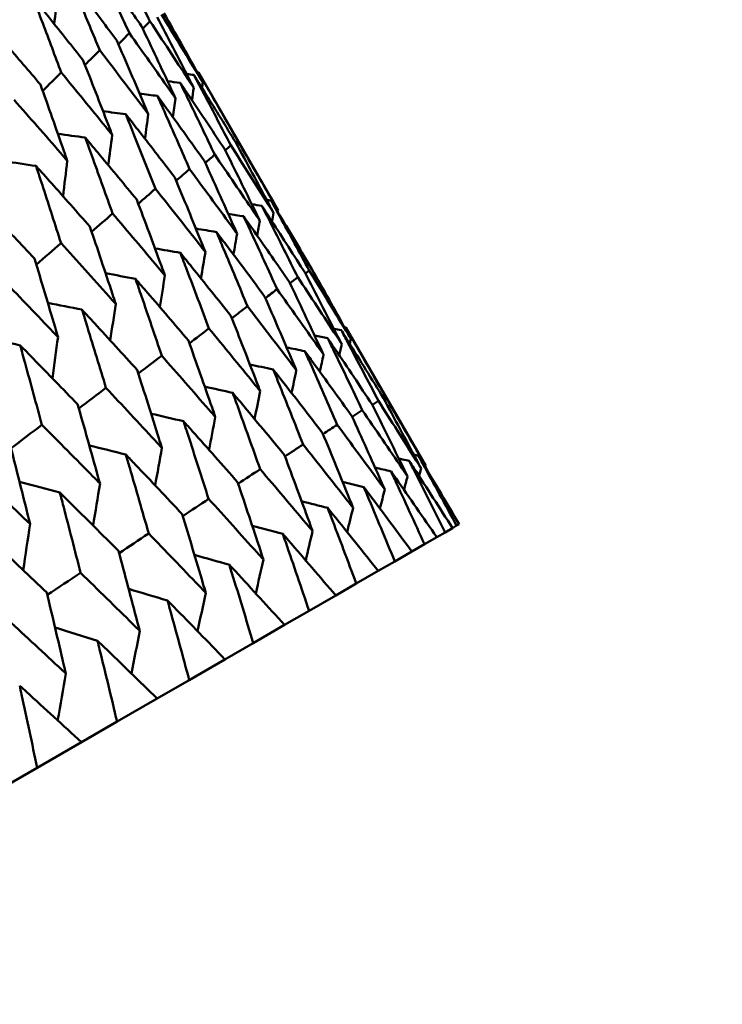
# Model space of a CAD drawing. Header units: millimetres. Extents: x 626 to 2725, y 57 to 2097.
# Tile 84 of 133: x 990 to 995, y 139 to 146. Entities that reach past the tile are written whole.
import ezdxf

# ---------------------------------------------------------------- set-up
doc = ezdxf.new("R2010")
doc.units = ezdxf.units.MM
doc.header["$LTSCALE"] = 10
doc.layers.add('Widoczne (ISO)', color=7, linetype='Continuous', lineweight=50)

msp = doc.modelspace()

# ---------------------------------------------------------------- linework, layer by layer
at = {"layer": 'Widoczne (ISO)'}
for p, q in [((991.1712, 145.6867), (991.768, 144.6531)), ((991.4526, 145.157), (991.4665, 145.1696)), ((991.9731, 144.1781), (992.0021, 144.2008)), ((992.2758, 143.7735), (992.8742, 142.7372)), ((992.5574, 143.2438), (992.5724, 143.2539)), ((992.4745, 143.193), (992.5198, 143.2235)), ((992.3235, 143.1031), (992.3989, 143.1537)), ((993.0191, 142.2386), (993.0747, 142.2707)), ((993.1059, 142.2888), (993.0747, 142.2707)), ((993.1059, 142.2888), (993.1245, 142.2995)), ((992.8644, 142.1493), (992.9567, 142.2026)), ((993.0191, 142.2386), (992.9567, 142.2026)), ((992.8644, 142.1493), (992.7711, 142.0954)), ((992.6423, 142.0211), (992.7711, 142.0954)), ((992.6423, 142.0211), (992.5185, 141.9496)), ((992.3538, 141.8545), (992.5185, 141.9496)), ((992.3538, 141.8545), (992.1999, 141.7657)), ((991.9999, 141.6502), (992.1999, 141.7657)), ((991.9999, 141.6502), (991.8166, 141.5444)), ((991.5822, 141.409), (991.8166, 141.5444)), ((991.5822, 141.409), (991.3702, 141.2866)), ((991.1022, 141.1319), (991.3702, 141.2866)), ((991.1022, 141.1319), (990.8623, 140.9934)), ((990.5618, 140.8199), (990.8623, 140.9934)), ((990.5618, 140.8199), (990.295, 140.6659)), ((989.9632, 140.4743), (990.295, 140.6659)), ((989.9632, 140.4743), (989.6706, 140.3053))]:
    msp.add_line(p, q, dxfattribs=at)
msp.add_circle((990.3219, 107.1577), 50, dxfattribs=at)
for points, knots in [([(990.5423, 146.5986), (990.573, 146.5382), (990.6035, 146.4777), (990.6925, 146.3012), (990.7506, 146.1849), (990.8084, 146.0685)], [0.03825175, 0.03825175, 0.03825175, 0.03825175, 0.06160817, 0.06160817, 0.10638617, 0.10638617, 0.10638617, 0.10638617]), ([(990.7452, 146.032), (990.6714, 146.1392), (990.5973, 146.2461), (990.4839, 146.4086), (990.4449, 146.4643), (990.4059, 146.5199)], [0.01681985, 0.01681985, 0.01681985, 0.01681985, 0.06159108, 0.06159108, 0.08495433, 0.08495433, 0.08495433, 0.08495433]), ([(990.4059, 146.5199), (990.4345, 146.4583), (990.463, 146.3966), (990.5459, 146.2165), (990.6001, 146.098), (990.6539, 145.9793)], [0.03825175, 0.03825175, 0.03825175, 0.03825175, 0.06160817, 0.06160817, 0.10638617, 0.10638617, 0.10638617, 0.10638617]), ([(990.5593, 145.9247), (990.4816, 146.0296), (990.4035, 146.1343), (990.2841, 146.2933), (990.2431, 146.3477), (990.202, 146.4021)], [0.01681985, 0.01681985, 0.01681985, 0.01681985, 0.06159108, 0.06159108, 0.08495433, 0.08495433, 0.08495433, 0.08495433]), ([(990.202, 146.4021), (990.2286, 146.3393), (990.255, 146.2765), (990.3319, 146.093), (990.3821, 145.9722), (990.432, 145.8512)], [0.03825175, 0.03825175, 0.03825175, 0.03825175, 0.06160817, 0.06160817, 0.10638617, 0.10638617, 0.10638617, 0.10638617]), ([(990.3065, 145.7787), (990.2249, 145.8814), (990.1429, 145.9838), (990.0176, 146.1394), (989.9745, 146.1927), (989.9314, 146.2459)], [0.01681985, 0.01681985, 0.01681985, 0.01681985, 0.06159108, 0.06159108, 0.08495433, 0.08495433, 0.08495433, 0.08495433]), ([(989.9314, 146.2459), (989.9559, 146.1819), (989.9804, 146.1179), (990.0514, 145.931), (990.0977, 145.808), (990.1437, 145.6847)], [0.03825175, 0.03825175, 0.03825175, 0.03825175, 0.06160817, 0.06160817, 0.10638617, 0.10638617, 0.10638617, 0.10638617]), ([(990.895, 146.1185), (990.9856, 145.971), (991.0756, 145.8232), (991.1782, 145.6531), (991.1914, 145.6312), (991.2046, 145.6092)], [0.02053386, 0.02053386, 0.02053386, 0.02053386, 0.08016461, 0.08016461, 0.08898694, 0.08898694, 0.08898694, 0.08898694]), ([(991.2046, 145.6092), (991.1922, 145.6316), (991.1798, 145.6539), (991.0834, 145.8275), (990.9987, 145.9785), (990.9134, 146.1291)], [0.07138254, 0.07138254, 0.07138254, 0.07138254, 0.08018544, 0.08018544, 0.13983561, 0.13983561, 0.13983561, 0.13983561]), ([(989.9878, 145.5947), (989.9023, 145.6951), (989.8165, 145.7953), (989.6854, 145.9476), (989.6403, 145.9997), (989.5952, 146.0518)], [0.01681985, 0.01681985, 0.01681985, 0.01681985, 0.06159108, 0.06159108, 0.08495433, 0.08495433, 0.08495433, 0.08495433]), ([(990.8084, 146.0685), (990.9043, 145.9241), (990.9996, 145.7793), (991.1083, 145.6127), (991.1223, 145.5913), (991.1363, 145.5698)], [0.02053386, 0.02053386, 0.02053386, 0.02053386, 0.08016461, 0.08016461, 0.08898694, 0.08898694, 0.08898694, 0.08898694]), ([(991.1363, 145.5698), (991.1247, 145.5926), (991.1131, 145.6154), (991.0227, 145.7925), (990.9433, 145.9465), (990.8634, 146.1002)], [0.07138254, 0.07138254, 0.07138254, 0.07138254, 0.08018544, 0.08018544, 0.13983561, 0.13983561, 0.13983561, 0.13983561]), ([(990.6539, 145.9793), (990.7551, 145.8379), (990.8556, 145.6962), (990.9703, 145.5331), (990.9851, 145.5121), (990.9999, 145.491)], [0.02053386, 0.02053386, 0.02053386, 0.02053386, 0.08016461, 0.08016461, 0.08898694, 0.08898694, 0.08898694, 0.08898694]), ([(990.9999, 145.491), (990.9891, 145.5143), (990.9782, 145.5375), (990.894, 145.7182), (990.8199, 145.8753), (990.7452, 146.032)], [0.07138254, 0.07138254, 0.07138254, 0.07138254, 0.08018544, 0.08018544, 0.13983561, 0.13983561, 0.13983561, 0.13983561]), ([(990.796, 145.3733), (990.7859, 145.397), (990.7759, 145.4207), (990.6976, 145.6048), (990.6288, 145.7649), (990.5593, 145.9247)], [0.07138254, 0.07138254, 0.07138254, 0.07138254, 0.08018544, 0.08018544, 0.13983561, 0.13983561, 0.13983561, 0.13983561]), ([(990.432, 145.8512), (990.5384, 145.7128), (990.6442, 145.5741), (990.7649, 145.4145), (990.7805, 145.3939), (990.796, 145.3733)], [0.02053386, 0.02053386, 0.02053386, 0.02053386, 0.08016461, 0.08016461, 0.08898694, 0.08898694, 0.08898694, 0.08898694]), ([(990.5254, 145.2171), (990.5161, 145.2412), (990.5068, 145.2653), (990.4345, 145.4529), (990.3708, 145.616), (990.3065, 145.7787)], [0.07138254, 0.07138254, 0.07138254, 0.07138254, 0.08018544, 0.08018544, 0.13983561, 0.13983561, 0.13983561, 0.13983561]), ([(990.1437, 145.6847), (990.2552, 145.5493), (990.3661, 145.4136), (990.4928, 145.2574), (990.5091, 145.2372), (990.5254, 145.2171)], [0.02053386, 0.02053386, 0.02053386, 0.02053386, 0.08016461, 0.08016461, 0.08898694, 0.08898694, 0.08898694, 0.08898694]), ([(991.4507, 145.1605), (991.3765, 145.2816), (991.3019, 145.4024), (991.197, 145.5711), (991.1671, 145.619), (991.137, 145.667)], [0.01259731, 0.01259731, 0.01259731, 0.01259731, 0.06159863, 0.06159863, 0.08110666, 0.08110666, 0.08110666, 0.08110666]), ([(991.137, 145.667), (991.1636, 145.617), (991.19, 145.5671), (991.2826, 145.3913), (991.3485, 145.2654), (991.4139, 145.1392)], [0.04208868, 0.04208868, 0.04208868, 0.04208868, 0.06158988, 0.06158988, 0.11059803, 0.11059803, 0.11059803, 0.11059803]), ([(991.1712, 145.6867), (991.1995, 145.6378), (991.2277, 145.5888), (991.3264, 145.4166), (991.3967, 145.2932), (991.4665, 145.1696)], [0.04208868, 0.04208868, 0.04208868, 0.04208868, 0.06158988, 0.06158988, 0.11059803, 0.11059803, 0.11059803, 0.11059803]), ([(990.1891, 145.023), (990.1806, 145.0475), (990.1721, 145.0721), (990.1055, 145.263), (990.047, 145.429), (989.9878, 145.5947)], [0.07138254, 0.07138254, 0.07138254, 0.07138254, 0.08018544, 0.08018544, 0.13983561, 0.13983561, 0.13983561, 0.13983561]), ([(991.3667, 145.1119), (991.2881, 145.2305), (991.2091, 145.3489), (991.0981, 145.514), (991.0664, 145.5609), (991.0346, 145.6079)], [0.01259731, 0.01259731, 0.01259731, 0.01259731, 0.06159863, 0.06159863, 0.08110666, 0.08110666, 0.08110666, 0.08110666]), ([(991.0346, 145.6079), (991.0594, 145.5569), (991.0841, 145.5059), (991.1706, 145.3267), (991.2321, 145.1982), (991.2932, 145.0695)], [0.04208868, 0.04208868, 0.04208868, 0.04208868, 0.06158988, 0.06158988, 0.11059803, 0.11059803, 0.11059803, 0.11059803]), ([(989.7901, 145.4805), (989.9066, 145.348), (990.0226, 145.2152), (990.155, 145.0624), (990.1721, 145.0427), (990.1891, 145.023)], [0.02053386, 0.02053386, 0.02053386, 0.02053386, 0.08016461, 0.08016461, 0.08898694, 0.08898694, 0.08898694, 0.08898694]), ([(991.2147, 145.0242), (991.1318, 145.1403), (991.0484, 145.2561), (990.9313, 145.4177), (990.8979, 145.4637), (990.8644, 145.5096)], [0.01259731, 0.01259731, 0.01259731, 0.01259731, 0.06159863, 0.06159863, 0.08110666, 0.08110666, 0.08110666, 0.08110666]), ([(990.8644, 145.5096), (990.8875, 145.4576), (990.9104, 145.4057), (990.9909, 145.2229), (991.0481, 145.0919), (991.1048, 144.9607)], [0.04208868, 0.04208868, 0.04208868, 0.04208868, 0.06158988, 0.06158988, 0.11059803, 0.11059803, 0.11059803, 0.11059803]), ([(990.9954, 144.8975), (990.9081, 145.0111), (990.8205, 145.1245), (990.6974, 145.2826), (990.6623, 145.3276), (990.6271, 145.3726)], [0.01259731, 0.01259731, 0.01259731, 0.01259731, 0.06159863, 0.06159863, 0.08110666, 0.08110666, 0.08110666, 0.08110666]), ([(990.6271, 145.3726), (990.6484, 145.3196), (990.6697, 145.2667), (990.7441, 145.0804), (990.797, 144.947), (990.8495, 144.8133)], [0.04208868, 0.04208868, 0.04208868, 0.04208868, 0.06158988, 0.06158988, 0.11059803, 0.11059803, 0.11059803, 0.11059803]), ([(990.7095, 144.7325), (990.6181, 144.8437), (990.5262, 144.9546), (990.3972, 145.1093), (990.3604, 145.1533), (990.3235, 145.1973)], [0.01259731, 0.01259731, 0.01259731, 0.01259731, 0.06159863, 0.06159863, 0.08110666, 0.08110666, 0.08110666, 0.08110666]), ([(990.3235, 145.1973), (990.3432, 145.1434), (990.3627, 145.0894), (990.4313, 144.8998), (990.48, 144.764), (990.5283, 144.6279)], [0.04208868, 0.04208868, 0.04208868, 0.04208868, 0.06158988, 0.06158988, 0.11059803, 0.11059803, 0.11059803, 0.11059803]), ([(991.7338, 144.6334), (991.722, 144.6557), (991.7101, 144.678), (991.6164, 144.8541), (991.5339, 145.0074), (991.4507, 145.1605)], [0.06686277, 0.06686277, 0.06686277, 0.06686277, 0.07557848, 0.07557848, 0.13558897, 0.13558897, 0.13558897, 0.13558897]), ([(991.4665, 145.1696), (991.555, 145.0197), (991.6428, 144.8694), (991.7427, 144.6969), (991.7553, 144.675), (991.768, 144.6531)], [0.01556037, 0.01556037, 0.01556037, 0.01556037, 0.07555527, 0.07555527, 0.08428623, 0.08428623, 0.08428623, 0.08428623]), ([(991.6314, 144.5742), (991.6203, 144.597), (991.6092, 144.6198), (991.5216, 144.7994), (991.4445, 144.9558), (991.3667, 145.1119)], [0.06686277, 0.06686277, 0.06686277, 0.06686277, 0.07557848, 0.07557848, 0.13558897, 0.13558897, 0.13558897, 0.13558897]), ([(991.4139, 145.1392), (991.5077, 144.9924), (991.6009, 144.8453), (991.7069, 144.6763), (991.7204, 144.6548), (991.7338, 144.6334)], [0.01556037, 0.01556037, 0.01556037, 0.01556037, 0.07555527, 0.07555527, 0.08428623, 0.08428623, 0.08428623, 0.08428623]), ([(991.4612, 144.476), (991.4509, 144.4992), (991.4406, 144.5224), (991.359, 144.7055), (991.2872, 144.865), (991.2147, 145.0242)], [0.06686277, 0.06686277, 0.06686277, 0.06686277, 0.07557848, 0.07557848, 0.13558897, 0.13558897, 0.13558897, 0.13558897]), ([(991.2932, 145.0695), (991.3923, 144.9258), (991.4908, 144.7817), (991.603, 144.6163), (991.6172, 144.5953), (991.6314, 144.5742)], [0.01556037, 0.01556037, 0.01556037, 0.01556037, 0.07555527, 0.07555527, 0.08428623, 0.08428623, 0.08428623, 0.08428623]), ([(990.3583, 144.5298), (990.2627, 144.6385), (990.1667, 144.747), (990.0319, 144.8984), (989.9934, 144.9415), (989.9549, 144.9845)], [0.01259731, 0.01259731, 0.01259731, 0.01259731, 0.06159863, 0.06159863, 0.08110666, 0.08110666, 0.08110666, 0.08110666]), ([(989.9549, 144.9845), (989.9729, 144.9296), (989.9909, 144.8748), (990.0537, 144.6818), (990.0982, 144.5436), (990.1424, 144.4051)], [0.04208868, 0.04208868, 0.04208868, 0.04208868, 0.06158988, 0.06158988, 0.11059803, 0.11059803, 0.11059803, 0.11059803]), ([(991.1048, 144.9607), (991.2092, 144.8201), (991.313, 144.679), (991.4312, 144.5171), (991.4462, 144.4966), (991.4612, 144.476)], [0.01556037, 0.01556037, 0.01556037, 0.01556037, 0.07555527, 0.07555527, 0.08428623, 0.08428623, 0.08428623, 0.08428623]), ([(991.2238, 144.3389), (991.2143, 144.3626), (991.2047, 144.3863), (991.1292, 144.5728), (991.0626, 144.7353), (990.9954, 144.8975)], [0.06686277, 0.06686277, 0.06686277, 0.06686277, 0.07557848, 0.07557848, 0.13558897, 0.13558897, 0.13558897, 0.13558897]), ([(990.8495, 144.8133), (990.9591, 144.6757), (991.0681, 144.5377), (991.1923, 144.3792), (991.2081, 144.3591), (991.2238, 144.3389)], [0.01556037, 0.01556037, 0.01556037, 0.01556037, 0.07555527, 0.07555527, 0.08428623, 0.08428623, 0.08428623, 0.08428623]), ([(989.9432, 144.2901), (989.8435, 144.3965), (989.7434, 144.5026), (989.603, 144.6507), (989.5629, 144.6929), (989.5228, 144.735)], [0.01259731, 0.01259731, 0.01259731, 0.01259731, 0.06159863, 0.06159863, 0.08110666, 0.08110666, 0.08110666, 0.08110666]), ([(990.9203, 144.1637), (990.9115, 144.1878), (990.9026, 144.2119), (990.833, 144.4018), (990.7716, 144.5673), (990.7095, 144.7325)], [0.06686277, 0.06686277, 0.06686277, 0.06686277, 0.07557848, 0.07557848, 0.13558897, 0.13558897, 0.13558897, 0.13558897]), ([(992.0206, 144.2114), (991.9425, 144.3442), (991.8638, 144.4767), (991.7615, 144.6477), (991.7383, 144.6864), (991.7151, 144.725)], [0.00838421, 0.00838421, 0.00838421, 0.00838421, 0.06155515, 0.06155515, 0.07712864, 0.07712864, 0.07712864, 0.07712864]), ([(991.7151, 144.725), (991.7369, 144.6856), (991.7587, 144.6461), (991.8549, 144.4716), (991.9287, 144.3363), (992.0021, 144.2008)], [0.04598621, 0.04598621, 0.04598621, 0.04598621, 0.06155279, 0.06155279, 0.11473062, 0.11473062, 0.11473062, 0.11473062]), ([(991.9707, 144.1827), (991.8878, 144.3127), (991.8045, 144.4424), (991.696, 144.6098), (991.6714, 144.6477), (991.6467, 144.6856)], [0.00838421, 0.00838421, 0.00838421, 0.00838421, 0.06155515, 0.06155515, 0.07712864, 0.07712864, 0.07712864, 0.07712864]), ([(991.6467, 144.6856), (991.6672, 144.6453), (991.6876, 144.605), (991.7776, 144.427), (991.8467, 144.289), (991.9153, 144.1507)], [0.04598621, 0.04598621, 0.04598621, 0.04598621, 0.06155279, 0.06155279, 0.11473062, 0.11473062, 0.11473062, 0.11473062]), ([(990.5283, 144.6279), (990.643, 144.4932), (990.7572, 144.3581), (990.8873, 144.2031), (990.9038, 144.1834), (990.9203, 144.1637)], [0.01556037, 0.01556037, 0.01556037, 0.01556037, 0.07555527, 0.07555527, 0.08428623, 0.08428623, 0.08428623, 0.08428623]), ([(991.8527, 144.1145), (991.7651, 144.2418), (991.677, 144.3688), (991.5624, 144.5327), (991.5364, 144.5698), (991.5104, 144.6069)], [0.00838421, 0.00838421, 0.00838421, 0.00838421, 0.06155515, 0.06155515, 0.07712864, 0.07712864, 0.07712864, 0.07712864]), ([(991.5104, 144.6069), (991.5294, 144.5658), (991.5485, 144.5247), (991.6323, 144.3431), (991.6967, 144.2024), (991.7606, 144.0614)], [0.04598621, 0.04598621, 0.04598621, 0.04598621, 0.06155279, 0.06155279, 0.11473062, 0.11473062, 0.11473062, 0.11473062]), ([(990.5517, 143.9509), (990.5436, 143.9754), (990.5355, 143.9999), (990.4717, 144.1932), (990.4153, 144.3616), (990.3583, 144.5298)], [0.06686277, 0.06686277, 0.06686277, 0.06686277, 0.07557848, 0.07557848, 0.13558897, 0.13558897, 0.13558897, 0.13558897]), ([(991.667, 144.0073), (991.5747, 144.1319), (991.4819, 144.2562), (991.3613, 144.4166), (991.3339, 144.4529), (991.3065, 144.4891)], [0.00838421, 0.00838421, 0.00838421, 0.00838421, 0.06155515, 0.06155515, 0.07712864, 0.07712864, 0.07712864, 0.07712864]), ([(991.3065, 144.4891), (991.3242, 144.4473), (991.3418, 144.4054), (991.4197, 144.2203), (991.4794, 144.0769), (991.5386, 143.9332)], [0.04598621, 0.04598621, 0.04598621, 0.04598621, 0.06155279, 0.06155279, 0.11473062, 0.11473062, 0.11473062, 0.11473062]), ([(990.1424, 144.4051), (990.2622, 144.2733), (990.3813, 144.1411), (990.5172, 143.9894), (990.5344, 143.9701), (990.5517, 143.9509)], [0.01556037, 0.01556037, 0.01556037, 0.01556037, 0.07555527, 0.07555527, 0.08428623, 0.08428623, 0.08428623, 0.08428623]), ([(990.1195, 143.7014), (990.1122, 143.7263), (990.1048, 143.7512), (990.0466, 143.9478), (989.9952, 144.1191), (989.9432, 144.2901)], [0.06686277, 0.06686277, 0.06686277, 0.06686277, 0.07557848, 0.07557848, 0.13558897, 0.13558897, 0.13558897, 0.13558897]), ([(991.4144, 143.8614), (991.3174, 143.9833), (991.22, 144.105), (991.0934, 144.2619), (991.0646, 144.2974), (991.0359, 144.3329)], [0.00838421, 0.00838421, 0.00838421, 0.00838421, 0.06155515, 0.06155515, 0.07712864, 0.07712864, 0.07712864, 0.07712864]), ([(991.0359, 144.3329), (991.0522, 144.2903), (991.0685, 144.2476), (991.1404, 144.0591), (991.1955, 143.913), (991.2501, 143.7666)], [0.04598621, 0.04598621, 0.04598621, 0.04598621, 0.06155279, 0.06155279, 0.11473062, 0.11473062, 0.11473062, 0.11473062]), ([(992.0021, 144.2008), (992.0938, 144.0515), (992.1849, 143.9018), (992.288, 143.7309), (992.3006, 143.7099), (992.3133, 143.6889)], [0.01044349, 0.01044349, 0.01044349, 0.01044349, 0.07085106, 0.07085106, 0.07930241, 0.07930241, 0.07930241, 0.07930241]), ([(992.3133, 143.6889), (992.3014, 143.7103), (992.2896, 143.7317), (992.1926, 143.9062), (992.1069, 144.059), (992.0206, 144.2114)], [0.06241522, 0.06241522, 0.06241522, 0.06241522, 0.0708546, 0.0708546, 0.13127416, 0.13127416, 0.13127416, 0.13127416]), ([(989.6934, 144.1459), (989.8181, 144.0169), (989.9421, 143.8876), (990.0836, 143.7391), (990.1016, 143.7202), (990.1195, 143.7014)], [0.01556037, 0.01556037, 0.01556037, 0.01556037, 0.07555527, 0.07555527, 0.08428623, 0.08428623, 0.08428623, 0.08428623]), ([(991.0958, 143.6775), (990.9942, 143.7968), (990.8922, 143.9158), (990.7598, 144.0693), (990.7297, 144.104), (990.6996, 144.1388)], [0.00838421, 0.00838421, 0.00838421, 0.00838421, 0.06155515, 0.06155515, 0.07712864, 0.07712864, 0.07712864, 0.07712864]), ([(990.6996, 144.1388), (990.7147, 144.0954), (990.7296, 144.0519), (990.7956, 143.86), (990.8462, 143.7113), (990.8964, 143.5624)], [0.04598621, 0.04598621, 0.04598621, 0.04598621, 0.06155279, 0.06155279, 0.11473062, 0.11473062, 0.11473062, 0.11473062]), ([(992.1086, 143.5707), (992.0982, 143.593), (992.0879, 143.6153), (992.0032, 143.7969), (991.9283, 143.9559), (991.8527, 144.1145)], [0.06241522, 0.06241522, 0.06241522, 0.06241522, 0.0708546, 0.0708546, 0.13127416, 0.13127416, 0.13127416, 0.13127416]), ([(991.9153, 144.1507), (992.0124, 144.0045), (992.1089, 143.858), (992.2182, 143.6906), (992.2316, 143.67), (992.2449, 143.6495)], [0.01044349, 0.01044349, 0.01044349, 0.01044349, 0.07085106, 0.07085106, 0.07930241, 0.07930241, 0.07930241, 0.07930241]), ([(992.2449, 143.6495), (992.2338, 143.6713), (992.2227, 143.6931), (992.132, 143.8712), (992.0517, 144.0271), (991.9707, 144.1827)], [0.06241522, 0.06241522, 0.06241522, 0.06241522, 0.0708546, 0.0708546, 0.13127416, 0.13127416, 0.13127416, 0.13127416]), ([(991.7606, 144.0614), (991.8631, 143.9183), (991.9649, 143.7748), (992.0803, 143.611), (992.0944, 143.5909), (992.1086, 143.5707)], [0.01044349, 0.01044349, 0.01044349, 0.01044349, 0.07085106, 0.07085106, 0.07930241, 0.07930241, 0.07930241, 0.07930241]), ([(991.9047, 143.453), (991.8951, 143.4757), (991.8855, 143.4984), (991.8069, 143.6835), (991.7373, 143.8456), (991.667, 144.0073)], [0.06241522, 0.06241522, 0.06241522, 0.06241522, 0.0708546, 0.0708546, 0.13127416, 0.13127416, 0.13127416, 0.13127416]), ([(990.7124, 143.4562), (990.6065, 143.5729), (990.5, 143.6893), (990.3618, 143.8395), (990.3305, 143.8735), (990.2991, 143.9075)], [0.00838421, 0.00838421, 0.00838421, 0.00838421, 0.06155515, 0.06155515, 0.07712864, 0.07712864, 0.07712864, 0.07712864]), ([(990.2991, 143.9075), (990.3128, 143.8634), (990.3265, 143.8192), (990.3868, 143.624), (990.4329, 143.4727), (990.4787, 143.3212)], [0.04598621, 0.04598621, 0.04598621, 0.04598621, 0.06155279, 0.06155279, 0.11473062, 0.11473062, 0.11473062, 0.11473062]), ([(991.5386, 143.9332), (991.6464, 143.7931), (991.7535, 143.6528), (991.8749, 143.4924), (991.8898, 143.4727), (991.9047, 143.453)], [0.01044349, 0.01044349, 0.01044349, 0.01044349, 0.07085106, 0.07085106, 0.07930241, 0.07930241, 0.07930241, 0.07930241]), ([(991.6341, 143.2968), (991.6252, 143.3199), (991.6163, 143.343), (991.5437, 143.5316), (991.4794, 143.6967), (991.4144, 143.8614)], [0.06241522, 0.06241522, 0.06241522, 0.06241522, 0.0708546, 0.0708546, 0.13127416, 0.13127416, 0.13127416, 0.13127416]), ([(991.2501, 143.7666), (991.3631, 143.6296), (991.4755, 143.4923), (991.6029, 143.3353), (991.6185, 143.3161), (991.6341, 143.2968)], [0.01044349, 0.01044349, 0.01044349, 0.01044349, 0.07085106, 0.07085106, 0.07930241, 0.07930241, 0.07930241, 0.07930241]), ([(992.2417, 143.7537), (992.2573, 143.7242), (992.273, 143.6946), (992.3663, 143.5182), (992.4433, 143.371), (992.5198, 143.2235)], [0.04993807, 0.04993807, 0.04993807, 0.04993807, 0.0614821, 0.0614821, 0.11877783, 0.11877783, 0.11877783, 0.11877783]), ([(992.5568, 143.2449), (992.4701, 143.3864), (992.3828, 143.5277), (992.2772, 143.697), (992.2594, 143.7254), (992.2417, 143.7537)], [0.00418374, 0.00418374, 0.00418374, 0.00418374, 0.06147247, 0.06147247, 0.07302352, 0.07302352, 0.07302352, 0.07302352]), ([(992.2758, 143.7735), (992.2926, 143.7445), (992.3093, 143.7155), (992.4087, 143.5427), (992.4909, 143.3985), (992.5724, 143.2539)], [0.04993807, 0.04993807, 0.04993807, 0.04993807, 0.0614821, 0.0614821, 0.11877783, 0.11877783, 0.11877783, 0.11877783]), ([(991.2978, 143.1027), (991.2897, 143.1262), (991.2815, 143.1497), (991.2148, 143.3417), (991.1556, 143.5097), (991.0958, 143.6775)], [0.06241522, 0.06241522, 0.06241522, 0.06241522, 0.0708546, 0.0708546, 0.13127416, 0.13127416, 0.13127416, 0.13127416]), ([(992.1393, 143.6946), (992.1539, 143.6645), (992.1685, 143.6343), (992.2557, 143.4543), (992.3276, 143.3042), (992.3989, 143.1537)], [0.04993807, 0.04993807, 0.04993807, 0.04993807, 0.0614821, 0.0614821, 0.11877783, 0.11877783, 0.11877783, 0.11877783]), ([(992.4729, 143.1964), (992.381, 143.335), (992.2886, 143.4733), (992.1768, 143.639), (992.1581, 143.6668), (992.1393, 143.6946)], [0.00418374, 0.00418374, 0.00418374, 0.00418374, 0.06147247, 0.06147247, 0.07302352, 0.07302352, 0.07302352, 0.07302352]), ([(990.266, 143.1984), (990.1556, 143.3126), (990.0448, 143.4265), (989.9011, 143.5735), (989.8684, 143.6068), (989.8358, 143.64)], [0.00838421, 0.00838421, 0.00838421, 0.00838421, 0.06155515, 0.06155515, 0.07712864, 0.07712864, 0.07712864, 0.07712864]), ([(989.8358, 143.64), (989.8483, 143.5951), (989.8607, 143.5502), (989.9154, 143.3518), (989.9573, 143.1981), (989.9987, 143.0441)], [0.04598621, 0.04598621, 0.04598621, 0.04598621, 0.06155279, 0.06155279, 0.11473062, 0.11473062, 0.11473062, 0.11473062]), ([(990.8964, 143.5624), (991.0144, 143.4283), (991.1319, 143.2939), (991.2652, 143.1404), (991.2815, 143.1215), (991.2978, 143.1027)], [0.01044349, 0.01044349, 0.01044349, 0.01044349, 0.07085106, 0.07085106, 0.07930241, 0.07930241, 0.07930241, 0.07930241]), ([(991.969, 143.5963), (991.9827, 143.5656), (991.9963, 143.5348), (992.0773, 143.3513), (992.1442, 143.1983), (992.2104, 143.0449)], [0.04993807, 0.04993807, 0.04993807, 0.04993807, 0.0614821, 0.0614821, 0.11877783, 0.11877783, 0.11877783, 0.11877783]), ([(992.321, 143.1087), (992.224, 143.2444), (992.1265, 143.3797), (992.0087, 143.5419), (991.9889, 143.5692), (991.969, 143.5963)], [0.00418374, 0.00418374, 0.00418374, 0.00418374, 0.06147247, 0.06147247, 0.07302352, 0.07302352, 0.07302352, 0.07302352]), ([(990.8973, 142.8714), (990.8898, 142.8953), (990.8824, 142.9193), (990.8214, 143.1145), (990.7672, 143.2855), (990.7124, 143.4562)], [0.06241522, 0.06241522, 0.06241522, 0.06241522, 0.0708546, 0.0708546, 0.13127416, 0.13127416, 0.13127416, 0.13127416]), ([(991.7317, 143.4593), (991.7443, 143.428), (991.7569, 143.3966), (991.8319, 143.2097), (991.8937, 143.0537), (991.955, 142.8975)], [0.04993807, 0.04993807, 0.04993807, 0.04993807, 0.0614821, 0.0614821, 0.11877783, 0.11877783, 0.11877783, 0.11877783]), ([(992.1017, 142.9822), (991.9998, 143.1149), (991.8972, 143.2473), (991.7733, 143.4061), (991.7525, 143.4327), (991.7317, 143.4593)], [0.00418374, 0.00418374, 0.00418374, 0.00418374, 0.06147247, 0.06147247, 0.07302352, 0.07302352, 0.07302352, 0.07302352]), ([(990.4787, 143.3212), (990.6017, 143.19), (990.7242, 143.0585), (990.8632, 142.9083), (990.8803, 142.8898), (990.8973, 142.8714)], [0.01044349, 0.01044349, 0.01044349, 0.01044349, 0.07085106, 0.07085106, 0.07930241, 0.07930241, 0.07930241, 0.07930241]), ([(991.4281, 143.284), (991.4397, 143.2521), (991.4513, 143.2202), (991.5204, 143.0298), (991.5773, 142.871), (991.6337, 142.7119)], [0.04993807, 0.04993807, 0.04993807, 0.04993807, 0.0614821, 0.0614821, 0.11877783, 0.11877783, 0.11877783, 0.11877783]), ([(991.816, 142.8172), (991.7091, 142.9471), (991.6016, 143.0766), (991.4717, 143.232), (991.4499, 143.258), (991.4281, 143.284)], [0.00418374, 0.00418374, 0.00418374, 0.00418374, 0.06147247, 0.06147247, 0.07302352, 0.07302352, 0.07302352, 0.07302352]), ([(992.84, 142.7174), (992.8291, 142.7379), (992.8182, 142.7585), (992.7245, 142.9346), (992.641, 143.0899), (992.5568, 143.2449)], [0.05804162, 0.05804162, 0.05804162, 0.05804162, 0.06605559, 0.06605559, 0.12689392, 0.12689392, 0.12689392, 0.12689392]), ([(992.5724, 143.2539), (992.6621, 143.1021), (992.751, 142.95), (992.8509, 142.7774), (992.8625, 142.7573), (992.8742, 142.7372)], [0.00523804, 0.00523804, 0.00523804, 0.00523804, 0.06606705, 0.06606705, 0.07409033, 0.07409033, 0.07409033, 0.07409033]), ([(990.434, 142.6039), (990.4272, 142.6282), (990.4204, 142.6526), (990.365, 142.8511), (990.3158, 143.0249), (990.266, 143.1984)], [0.06241522, 0.06241522, 0.06241522, 0.06241522, 0.0708546, 0.0708546, 0.13127416, 0.13127416, 0.13127416, 0.13127416]), ([(992.7376, 142.6583), (992.7274, 142.6792), (992.7172, 142.7002), (992.6296, 142.8799), (992.5516, 143.0383), (992.4729, 143.1964)], [0.05804162, 0.05804162, 0.05804162, 0.05804162, 0.06605559, 0.06605559, 0.12689392, 0.12689392, 0.12689392, 0.12689392]), ([(992.5198, 143.2235), (992.6148, 143.0749), (992.7092, 142.9259), (992.8153, 142.7568), (992.8276, 142.7371), (992.84, 142.7174)], [0.00523804, 0.00523804, 0.00523804, 0.00523804, 0.06606705, 0.06606705, 0.07409033, 0.07409033, 0.07409033, 0.07409033]), ([(992.5674, 142.56), (992.5579, 142.5814), (992.5484, 142.6027), (992.467, 142.786), (992.3943, 142.9475), (992.321, 143.1087)], [0.05804162, 0.05804162, 0.05804162, 0.05804162, 0.06605559, 0.06605559, 0.12689392, 0.12689392, 0.12689392, 0.12689392]), ([(992.3989, 143.1537), (992.4994, 143.0082), (992.5992, 142.8624), (992.7115, 142.6969), (992.7245, 142.6776), (992.7376, 142.6583)], [0.00523804, 0.00523804, 0.00523804, 0.00523804, 0.06606705, 0.06606705, 0.07409033, 0.07409033, 0.07409033, 0.07409033]), ([(989.9987, 143.0441), (990.1266, 142.9157), (990.254, 142.787), (990.3985, 142.64), (990.4163, 142.622), (990.434, 142.6039)], [0.01044349, 0.01044349, 0.01044349, 0.01044349, 0.07085106, 0.07085106, 0.07930241, 0.07930241, 0.07930241, 0.07930241]), ([(991.0595, 143.0712), (991.0702, 143.0388), (991.0808, 143.0063), (991.1441, 142.8125), (991.1962, 142.651), (991.2477, 142.4891)], [0.04993807, 0.04993807, 0.04993807, 0.04993807, 0.0614821, 0.0614821, 0.11877783, 0.11877783, 0.11877783, 0.11877783]), ([(991.4649, 142.6145), (991.3531, 142.7415), (991.2408, 142.8683), (991.1051, 143.0203), (991.0823, 143.0458), (991.0595, 143.0712)], [0.00418374, 0.00418374, 0.00418374, 0.00418374, 0.06147247, 0.06147247, 0.07302352, 0.07302352, 0.07302352, 0.07302352]), ([(992.2104, 143.0449), (992.3163, 142.9025), (992.4215, 142.7598), (992.5398, 142.5978), (992.5536, 142.5789), (992.5674, 142.56)], [0.00523804, 0.00523804, 0.00523804, 0.00523804, 0.06606705, 0.06606705, 0.07409033, 0.07409033, 0.07409033, 0.07409033]), ([(992.33, 142.423), (992.3212, 142.4447), (992.3125, 142.4665), (992.237, 142.6532), (992.1697, 142.8179), (992.1017, 142.9822)], [0.05804162, 0.05804162, 0.05804162, 0.05804162, 0.06605559, 0.06605559, 0.12689392, 0.12689392, 0.12689392, 0.12689392]), ([(989.9098, 142.3013), (989.9037, 142.326), (989.8976, 142.3507), (989.8476, 142.5523), (989.8031, 142.7289), (989.758, 142.9052)], [0.06241522, 0.06241522, 0.06241522, 0.06241522, 0.0708546, 0.0708546, 0.13127416, 0.13127416, 0.13127416, 0.13127416]), ([(991.955, 142.8975), (992.0662, 142.7581), (992.1767, 142.6184), (992.301, 142.4599), (992.3155, 142.4415), (992.33, 142.423)], [0.00523804, 0.00523804, 0.00523804, 0.00523804, 0.06606705, 0.06606705, 0.07409033, 0.07409033, 0.07409033, 0.07409033]), ([(990.6274, 142.8217), (990.6371, 142.7887), (990.6468, 142.7557), (990.7044, 142.5587), (990.7518, 142.3944), (990.7987, 142.2298)], [0.04993807, 0.04993807, 0.04993807, 0.04993807, 0.0614821, 0.0614821, 0.11877783, 0.11877783, 0.11877783, 0.11877783]), ([(991.0498, 142.3748), (990.9333, 142.4992), (990.8162, 142.6232), (990.6749, 142.7719), (990.6511, 142.7968), (990.6274, 142.8217)], [0.00418374, 0.00418374, 0.00418374, 0.00418374, 0.06147247, 0.06147247, 0.07302352, 0.07302352, 0.07302352, 0.07302352]), ([(992.0264, 142.2477), (992.0184, 142.2699), (992.0103, 142.292), (991.9408, 142.4822), (991.8787, 142.6498), (991.816, 142.8172)], [0.05804162, 0.05804162, 0.05804162, 0.05804162, 0.06605559, 0.06605559, 0.12689392, 0.12689392, 0.12689392, 0.12689392]), ([(992.8189, 142.8131), (992.8293, 142.7943), (992.8398, 142.7754), (992.9361, 142.601), (993.0214, 142.4451), (993.1059, 142.2888)], [0.05393723, 0.05393723, 0.05393723, 0.05393723, 0.06137399, 0.06137399, 0.12273355, 0.12273355, 0.12273355, 0.12273355]), ([(993.1245, 142.2995), (993.0344, 142.4526), (992.9436, 142.6053), (992.8411, 142.7761), (992.83, 142.7946), (992.8189, 142.8131)], [0, 0, 0, 0, 0.06135239, 0.06135239, 0.06879633, 0.06879633, 0.06879633, 0.06879633]), ([(989.4584, 142.7322), (989.591, 142.6065), (989.7231, 142.4805), (989.873, 142.3366), (989.8914, 142.3189), (989.9098, 142.3013)], [0.01044349, 0.01044349, 0.01044349, 0.01044349, 0.07085106, 0.07085106, 0.07930241, 0.07930241, 0.07930241, 0.07930241]), ([(993.0747, 142.2707), (992.9791, 142.4206), (992.8828, 142.5702), (992.7741, 142.7375), (992.7624, 142.7556), (992.7506, 142.7737)], [0, 0, 0, 0, 0.06135239, 0.06135239, 0.06879633, 0.06879633, 0.06879633, 0.06879633]), ([(992.7506, 142.7737), (992.7604, 142.7544), (992.7701, 142.7352), (992.8603, 142.5572), (992.94, 142.3981), (993.0191, 142.2386)], [0.05393723, 0.05393723, 0.05393723, 0.05393723, 0.06137399, 0.06137399, 0.12273355, 0.12273355, 0.12273355, 0.12273355]), ([(991.6337, 142.7119), (991.7501, 142.5756), (991.8658, 142.4389), (991.9961, 142.2839), (992.0113, 142.2658), (992.0264, 142.2477)], [0.00523804, 0.00523804, 0.00523804, 0.00523804, 0.06606705, 0.06606705, 0.07409033, 0.07409033, 0.07409033, 0.07409033]), ([(992.9567, 142.2026), (992.8556, 142.3494), (992.7539, 142.4958), (992.6391, 142.6595), (992.6267, 142.6772), (992.6142, 142.6949)], [0, 0, 0, 0, 0.06135239, 0.06135239, 0.06879633, 0.06879633, 0.06879633, 0.06879633]), ([(992.6142, 142.6949), (992.6233, 142.6753), (992.6324, 142.6557), (992.7165, 142.4742), (992.7908, 142.3119), (992.8644, 142.1493)], [0.05393723, 0.05393723, 0.05393723, 0.05393723, 0.06137399, 0.06137399, 0.12273355, 0.12273355, 0.12273355, 0.12273355]), ([(991.6578, 142.0349), (991.6505, 142.0575), (991.6431, 142.08), (991.5794, 142.2735), (991.5225, 142.4442), (991.4649, 142.6145)], [0.05804162, 0.05804162, 0.05804162, 0.05804162, 0.06605559, 0.06605559, 0.12689392, 0.12689392, 0.12689392, 0.12689392]), ([(992.7711, 142.0954), (992.6646, 142.239), (992.5574, 142.3823), (992.4365, 142.5425), (992.4234, 142.5599), (992.4103, 142.5772)], [0, 0, 0, 0, 0.06135239, 0.06135239, 0.06879633, 0.06879633, 0.06879633, 0.06879633]), ([(992.4103, 142.5772), (992.4188, 142.5572), (992.4272, 142.5372), (992.5052, 142.3522), (992.5741, 142.1868), (992.6423, 142.0211)], [0.05393723, 0.05393723, 0.05393723, 0.05393723, 0.06137399, 0.06137399, 0.12273355, 0.12273355, 0.12273355, 0.12273355]), ([(990.1334, 142.5365), (990.1422, 142.503), (990.1509, 142.4694), (990.2031, 142.2692), (990.2459, 142.1023), (990.2882, 141.9351)], [0.04993807, 0.04993807, 0.04993807, 0.04993807, 0.0614821, 0.0614821, 0.11877783, 0.11877783, 0.11877783, 0.11877783]), ([(990.5724, 142.0992), (990.4512, 142.2209), (990.3296, 142.3422), (990.1827, 142.4877), (990.1581, 142.5122), (990.1334, 142.5365)], [0.00418374, 0.00418374, 0.00418374, 0.00418374, 0.06147247, 0.06147247, 0.07302352, 0.07302352, 0.07302352, 0.07302352]), ([(991.2477, 142.4891), (991.3692, 142.3557), (991.49, 142.222), (991.6262, 142.0703), (991.642, 142.0526), (991.6578, 142.0349)], [0.00523804, 0.00523804, 0.00523804, 0.00523804, 0.06606705, 0.06606705, 0.07409033, 0.07409033, 0.07409033, 0.07409033]), ([(992.5185, 141.9496), (992.4066, 142.0901), (992.2941, 142.2303), (992.1672, 142.3871), (992.1535, 142.404), (992.1397, 142.421)], [0, 0, 0, 0, 0.06135239, 0.06135239, 0.06879633, 0.06879633, 0.06879633, 0.06879633]), ([(992.1397, 142.421), (992.1475, 142.4006), (992.1553, 142.3802), (992.2273, 142.1918), (992.2909, 142.0233), (992.3538, 141.8545)], [0.05393723, 0.05393723, 0.05393723, 0.05393723, 0.06137399, 0.06137399, 0.12273355, 0.12273355, 0.12273355, 0.12273355]), ([(991.2257, 141.7854), (991.219, 141.8084), (991.2122, 141.8313), (991.1542, 142.0281), (991.1023, 142.2016), (991.0498, 142.3748)], [0.05804162, 0.05804162, 0.05804162, 0.05804162, 0.06605559, 0.06605559, 0.12689392, 0.12689392, 0.12689392, 0.12689392]), ([(990.0346, 141.7887), (989.9089, 141.9078), (989.7828, 142.0266), (989.6306, 142.169), (989.6051, 142.1929), (989.5795, 142.2168)], [0.00418374, 0.00418374, 0.00418374, 0.00418374, 0.06147247, 0.06147247, 0.07302352, 0.07302352, 0.07302352, 0.07302352]), ([(990.7987, 142.2298), (990.9251, 142.0993), (991.0509, 141.9685), (991.1927, 141.82), (991.2092, 141.8027), (991.2257, 141.7854)], [0.00523804, 0.00523804, 0.00523804, 0.00523804, 0.06606705, 0.06606705, 0.07409033, 0.07409033, 0.07409033, 0.07409033]), ([(992.1999, 141.7657), (992.0828, 141.9031), (991.965, 142.0403), (991.8322, 142.1937), (991.8179, 142.2103), (991.8035, 142.2268)], [0, 0, 0, 0, 0.06135239, 0.06135239, 0.06879633, 0.06879633, 0.06879633, 0.06879633]), ([(991.8035, 142.2268), (991.8107, 142.2061), (991.8178, 142.1854), (991.8839, 141.9935), (991.9423, 141.822), (991.9999, 141.6502)], [0.05393723, 0.05393723, 0.05393723, 0.05393723, 0.06137399, 0.06137399, 0.12273355, 0.12273355, 0.12273355, 0.12273355]), ([(990.7317, 141.5002), (990.7256, 141.5235), (990.7195, 141.5468), (990.667, 141.7468), (990.62, 141.9232), (990.5724, 142.0992)], [0.05804162, 0.05804162, 0.05804162, 0.05804162, 0.06605559, 0.06605559, 0.12689392, 0.12689392, 0.12689392, 0.12689392]), ([(991.8166, 141.5444), (991.6943, 141.6789), (991.5714, 141.813), (991.4329, 141.9631), (991.4179, 141.9794), (991.4029, 141.9956)], [0, 0, 0, 0, 0.06135239, 0.06135239, 0.06879633, 0.06879633, 0.06879633, 0.06879633]), ([(991.4029, 141.9956), (991.4095, 141.9745), (991.416, 141.9534), (991.4764, 141.7582), (991.5296, 141.5838), (991.5822, 141.409)], [0.05393723, 0.05393723, 0.05393723, 0.05393723, 0.06137399, 0.06137399, 0.12273355, 0.12273355, 0.12273355, 0.12273355]), ([(990.2882, 141.9351), (990.4195, 141.8074), (990.5502, 141.6793), (990.6974, 141.5341), (990.7146, 141.5172), (990.7317, 141.5002)], [0.00523804, 0.00523804, 0.00523804, 0.00523804, 0.06606705, 0.06606705, 0.07409033, 0.07409033, 0.07409033, 0.07409033]), ([(990.1778, 141.1804), (990.1724, 141.2041), (990.1669, 141.2277), (990.1197, 141.4308), (990.0774, 141.6099), (990.0346, 141.7887)], [0.05804162, 0.05804162, 0.05804162, 0.05804162, 0.06605559, 0.06605559, 0.12689392, 0.12689392, 0.12689392, 0.12689392]), ([(991.3702, 141.2866), (991.2429, 141.4182), (991.1149, 141.5495), (990.9708, 141.6963), (990.9552, 141.7122), (990.9396, 141.7281)], [0, 0, 0, 0, 0.06135239, 0.06135239, 0.06879633, 0.06879633, 0.06879633, 0.06879633]), ([(990.9396, 141.7281), (990.9456, 141.7067), (990.9515, 141.6852), (991.0063, 141.4868), (991.0546, 141.3095), (991.1022, 141.1319)], [0.05393723, 0.05393723, 0.05393723, 0.05393723, 0.06137399, 0.06137399, 0.12273355, 0.12273355, 0.12273355, 0.12273355]), ([(989.7185, 141.6062), (989.8544, 141.4811), (989.9897, 141.3558), (990.1423, 141.2136), (990.1601, 141.197), (990.1778, 141.1804)], [0.00523804, 0.00523804, 0.00523804, 0.00523804, 0.06606705, 0.06606705, 0.07409033, 0.07409033, 0.07409033, 0.07409033]), ([(990.8623, 140.9934), (990.7301, 141.1222), (990.5973, 141.2507), (990.4478, 141.3944), (990.4316, 141.4099), (990.4154, 141.4255)], [0, 0, 0, 0, 0.06135239, 0.06135239, 0.06879633, 0.06879633, 0.06879633, 0.06879633]), ([(990.4154, 141.4255), (990.4208, 141.4037), (990.4261, 141.3819), (990.4755, 141.1804), (990.519, 141.0003), (990.5618, 140.8199)], [0.05393723, 0.05393723, 0.05393723, 0.05393723, 0.06137399, 0.06137399, 0.12273355, 0.12273355, 0.12273355, 0.12273355]), ([(990.295, 140.6659), (990.1581, 140.7919), (990.0207, 140.9177), (989.8659, 141.0584), (989.8492, 141.0736), (989.8324, 141.0888)], [0, 0, 0, 0, 0.06135239, 0.06135239, 0.06879633, 0.06879633, 0.06879633, 0.06879633]), ([(989.8324, 141.0888), (989.8372, 141.0667), (989.842, 141.0446), (989.8862, 140.8401), (989.925, 140.6574), (989.9632, 140.4743)], [0.05393723, 0.05393723, 0.05393723, 0.05393723, 0.06137399, 0.06137399, 0.12273355, 0.12273355, 0.12273355, 0.12273355])]:
    msp.add_open_spline(points, degree=3, knots=knots, dxfattribs=at)
for points in [[(990.1135, 146.2621), (990.1062, 146.1906), (990.0989, 146.1191), (990.0915, 146.0476)], [(990.7541, 146.0132), (990.7722, 146.0316), (990.7903, 146.0501), (990.8084, 146.0685)], [(990.5716, 145.8965), (990.599, 145.9241), (990.6264, 145.9517), (990.6539, 145.9793)], [(990.3214, 145.7411), (990.3583, 145.7778), (990.3951, 145.8145), (990.432, 145.8512)], [(990.0047, 145.5474), (990.051, 145.5932), (990.0973, 145.639), (990.1437, 145.6847)], [(991.137, 145.667), (991.1192, 145.669), (991.1014, 145.6711), (991.0836, 145.6731)], [(991.1712, 145.6867), (991.1678, 145.6871), (991.1644, 145.6875), (991.1609, 145.6879)], [(991.0346, 145.6079), (991.0032, 145.6116), (990.9717, 145.6152), (990.9402, 145.6189)], [(991.2046, 145.6092), (991.2026, 145.5957), (991.2005, 145.5822), (991.1985, 145.5686)], [(990.8644, 145.5096), (990.82, 145.515), (990.7756, 145.5204), (990.7311, 145.5258)], [(991.1363, 145.5698), (991.1317, 145.539), (991.1272, 145.5083), (991.1226, 145.4775)], [(990.9999, 145.491), (990.9932, 145.4443), (990.9864, 145.3977), (990.9797, 145.351)], [(990.6271, 145.3726), (990.5704, 145.3799), (990.5136, 145.3872), (990.4569, 145.3944)], [(990.796, 145.3733), (990.7875, 145.3118), (990.779, 145.2503), (990.7704, 145.1888)], [(990.3235, 145.1973), (990.2552, 145.2067), (990.1868, 145.2161), (990.1185, 145.2255)], [(990.5254, 145.2171), (990.5156, 145.1417), (990.5057, 145.0663), (990.4958, 144.9909)], [(991.3719, 145.1015), (991.3859, 145.1141), (991.3999, 145.1266), (991.4139, 145.1392)], [(989.9549, 144.9845), (989.8756, 144.9963), (989.7963, 145.0081), (989.717, 145.0198)], [(990.1891, 145.023), (990.1785, 144.9345), (990.1678, 144.8461), (990.157, 144.7576)], [(991.2226, 145.0069), (991.2461, 145.0277), (991.2697, 145.0486), (991.2932, 145.0695)], [(991.0054, 144.8733), (991.0385, 144.9025), (991.0717, 144.9316), (991.1048, 144.9607)], [(990.7212, 144.7013), (990.764, 144.7387), (990.8067, 144.776), (990.8495, 144.8133)], [(991.7151, 144.725), (991.7042, 144.7267), (991.6932, 144.7284), (991.6823, 144.7301)], [(991.6467, 144.6856), (991.6216, 144.6896), (991.5965, 144.6935), (991.5713, 144.6975)], [(991.7338, 144.6334), (991.7299, 144.6121), (991.726, 144.5908), (991.7221, 144.5696)], [(991.768, 144.6531), (991.7672, 144.649), (991.7665, 144.6448), (991.7657, 144.6407)], [(990.3713, 144.4915), (990.4236, 144.537), (990.4759, 144.5824), (990.5283, 144.6279)], [(991.5104, 144.6069), (991.4718, 144.6131), (991.4332, 144.6193), (991.3946, 144.6255)], [(991.6314, 144.5742), (991.6247, 144.5371), (991.618, 144.5), (991.6112, 144.4628)], [(991.3065, 144.4891), (991.2552, 144.4977), (991.2038, 144.5063), (991.1525, 144.5149)], [(991.4612, 144.476), (991.4521, 144.424), (991.4429, 144.3721), (991.4337, 144.3201)], [(989.957, 144.2446), (990.0188, 144.2981), (990.0806, 144.3516), (990.1424, 144.4051)], [(991.0359, 144.3329), (990.9725, 144.344), (990.9092, 144.3552), (990.8459, 144.3662)], [(991.2238, 144.3389), (991.2127, 144.2731), (991.2016, 144.2073), (991.1904, 144.1414)], [(990.6996, 144.1388), (990.625, 144.1527), (990.5504, 144.1665), (990.4757, 144.1804)], [(990.9203, 144.1637), (990.9077, 144.0848), (990.8951, 144.0059), (990.8824, 143.927)], [(991.8571, 144.1054), (991.8765, 144.1205), (991.8959, 144.1356), (991.9153, 144.1507)], [(991.6729, 143.9937), (991.7022, 144.0162), (991.7314, 144.0388), (991.7606, 144.0614)], [(990.2991, 143.9075), (990.2138, 143.9245), (990.1285, 143.9414), (990.0432, 143.9583)], [(990.5517, 143.9509), (990.5382, 143.8596), (990.5246, 143.7684), (990.5109, 143.6772)], [(991.4215, 143.8433), (991.4605, 143.8733), (991.4996, 143.9032), (991.5386, 143.9332)], [(991.1038, 143.6548), (991.1526, 143.6921), (991.2014, 143.7293), (991.2501, 143.7666)], [(992.2417, 143.7537), (992.2232, 143.7574), (992.2047, 143.761), (992.1862, 143.7647)], [(992.2758, 143.7735), (992.2723, 143.7742), (992.2687, 143.7749), (992.2652, 143.7756)], [(989.8358, 143.64), (989.7405, 143.6604), (989.6453, 143.6808), (989.5501, 143.7011)], [(990.1195, 143.7014), (990.1057, 143.5984), (990.0917, 143.4955), (990.0776, 143.3926)], [(992.1393, 143.6946), (992.1067, 143.7011), (992.0742, 143.7076), (992.0417, 143.7141)], [(992.3133, 143.6889), (992.3106, 143.6767), (992.3078, 143.6644), (992.3051, 143.6521)], [(991.969, 143.5963), (991.9233, 143.6057), (991.8776, 143.6151), (991.8318, 143.6245)], [(992.2449, 143.6495), (992.2388, 143.6214), (992.2326, 143.5934), (992.2265, 143.5654)], [(990.7212, 143.4289), (990.7796, 143.4734), (990.838, 143.5179), (990.8964, 143.5624)], [(992.1086, 143.5707), (992.0994, 143.5279), (992.0902, 143.4852), (992.0809, 143.4424)], [(991.7317, 143.4593), (991.6735, 143.4717), (991.6153, 143.484), (991.5571, 143.4964)], [(991.9047, 143.453), (991.8929, 143.3964), (991.881, 143.3398), (991.8691, 143.2832)], [(990.2751, 143.1664), (990.343, 143.218), (990.4108, 143.2696), (990.4787, 143.3212)], [(991.4281, 143.284), (991.3582, 143.2996), (991.2883, 143.3151), (991.2184, 143.3305)], [(991.6341, 143.2968), (991.6201, 143.2271), (991.6061, 143.1574), (991.592, 143.0878)], [(991.0595, 143.0712), (990.9787, 143.0902), (990.8978, 143.109), (990.8169, 143.1279)], [(991.2978, 143.1027), (991.2823, 143.0206), (991.2666, 142.9386), (991.2509, 142.8566)], [(989.7674, 142.8684), (989.8445, 142.9269), (989.9216, 142.9855), (989.9987, 143.0441)], [(992.105, 142.9743), (992.1401, 142.9979), (992.1753, 143.0214), (992.2104, 143.0449)], [(990.6274, 142.8217), (990.5363, 142.8444), (990.4451, 142.867), (990.354, 142.8895)], [(990.8973, 142.8714), (990.8807, 142.7776), (990.8639, 142.6839), (990.8471, 142.5902)], [(991.8197, 142.8072), (991.8648, 142.8373), (991.9099, 142.8674), (991.955, 142.8975)], [(992.7506, 142.7737), (992.7245, 142.7799), (992.6984, 142.7861), (992.6723, 142.7923)], [(992.8189, 142.8131), (992.8075, 142.8158), (992.7962, 142.8185), (992.7848, 142.8211)], [(992.6142, 142.6949), (992.5743, 142.7046), (992.5344, 142.7142), (992.4945, 142.7239)], [(992.84, 142.7174), (992.8349, 142.6981), (992.8299, 142.6787), (992.8249, 142.6593)], [(992.8742, 142.7372), (992.8732, 142.7334), (992.8722, 142.7297), (992.8712, 142.726)], [(991.469, 142.6022), (991.5239, 142.6388), (991.5788, 142.6754), (991.6337, 142.7119)], [(992.7376, 142.6583), (992.7288, 142.6243), (992.7201, 142.5903), (992.7114, 142.5563)], [(990.1334, 142.5365), (990.0327, 142.5633), (989.932, 142.5899), (989.8312, 142.6165)], [(990.434, 142.6039), (990.417, 142.499), (990.3998, 142.3941), (990.3825, 142.2892)], [(992.4103, 142.5772), (992.3574, 142.5903), (992.3046, 142.6035), (992.2517, 142.6165)], [(992.5674, 142.56), (992.5554, 142.5123), (992.5433, 142.4645), (992.5313, 142.4167)], [(991.0542, 142.3603), (991.1187, 142.4033), (991.1832, 142.4462), (991.2477, 142.4891)], [(992.1397, 142.421), (992.0747, 142.4377), (992.0097, 142.4544), (991.9446, 142.471)], [(992.33, 142.423), (992.3152, 142.3622), (992.3003, 142.3014), (992.2854, 142.2407)], [(989.9098, 142.3013), (989.893, 142.1856), (989.8761, 142.0701), (989.859, 141.9546)], [(991.8035, 142.2268), (991.7271, 142.2473), (991.6507, 142.2677), (991.5743, 142.2881)], [(990.577, 142.0824), (990.6509, 142.1316), (990.7248, 142.1807), (990.7987, 142.2298)], [(992.0264, 142.2477), (992.0093, 142.1746), (991.9921, 142.1015), (991.9749, 142.0284)], [(991.4029, 141.9956), (991.3159, 142.0201), (991.2289, 142.0445), (991.1418, 142.0688)], [(991.6578, 142.0349), (991.639, 141.9501), (991.62, 141.8653), (991.601, 141.7805)], [(990.0392, 141.7695), (990.1222, 141.8247), (990.2052, 141.8799), (990.2882, 141.9351)], [(990.9396, 141.7281), (990.8427, 141.7569), (990.7458, 141.7856), (990.6489, 141.8143)], [(991.2257, 141.7854), (991.2057, 141.6894), (991.1856, 141.5934), (991.1654, 141.4974)], [(990.4154, 141.4255), (990.3093, 141.459), (990.2032, 141.4924), (990.0971, 141.5258)], [(990.7317, 141.5002), (990.7113, 141.3935), (990.6907, 141.2868), (990.67, 141.1802)], [(990.1778, 141.1804), (990.1576, 141.0634), (990.1373, 140.9465), (990.1168, 140.8296)]]:
    msp.add_open_spline(points, degree=3, dxfattribs=at)

doc.saveas('drawing.dxf')
